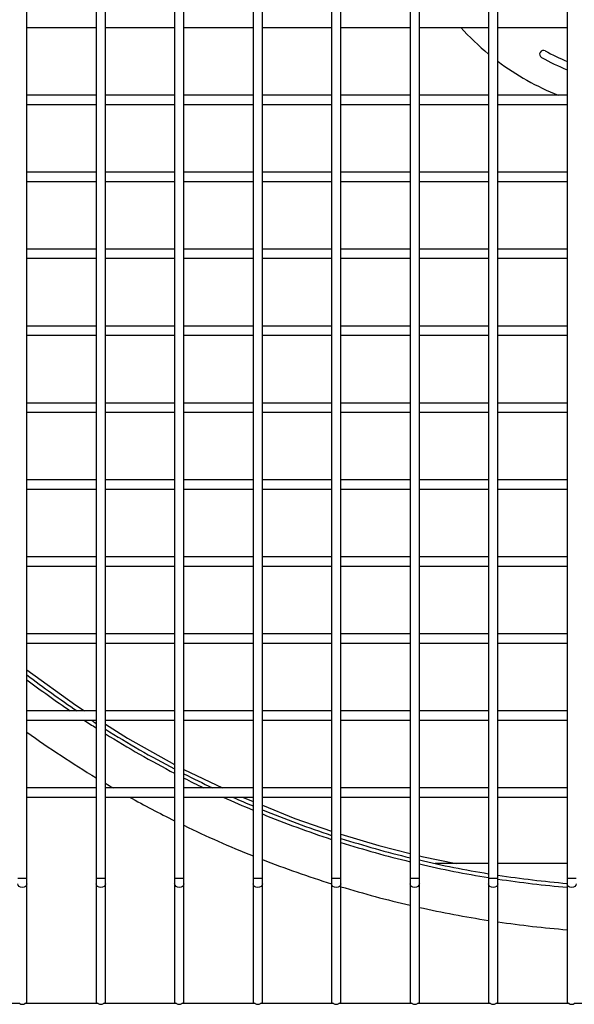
# Model space of a CAD drawing. Extents: x -90708 to 277869, y -117 to 207445.
# Tile 92 of 233: x -84938 to -84757, y 131483 to 131803. Entities that reach past the tile are written whole.
import ezdxf

# ---------------------------------------------------------------- set-up
doc = ezdxf.new("R2010")
doc.units = 0
doc.header["$MEASUREMENT"] = 0
doc.layers.add('ARQ - EQUIPO CONDENSADORA', color=40, linetype='CONTINUOUS')

msp = doc.modelspace()

# ---------------------------------------------------------------- linework, layer by layer
at = {"layer": 'ARQ - EQUIPO CONDENSADORA', "linetype": 'Continuous'}
for p, q in [((-84935.322, 131802.158), (-84935.322, 131827.158)), ((-84912.822, 131827.159), (-84912.822, 131802.159)), ((-84909.822, 131802.158), (-84909.822, 131827.158)), ((-84887.322, 131827.159), (-84887.322, 131802.159)), ((-84884.322, 131802.158), (-84884.322, 131827.158)), ((-84861.822, 131827.159), (-84861.822, 131802.159)), ((-84858.822, 131802.158), (-84858.822, 131827.158)), ((-84836.322, 131827.159), (-84836.322, 131802.159)), ((-84833.322, 131802.158), (-84833.322, 131827.158)), ((-84810.822, 131827.159), (-84810.822, 131802.159)), ((-84807.822, 131802.158), (-84807.822, 131827.158)), ((-84785.322, 131827.159), (-84785.322, 131802.159)), ((-84782.322, 131802.158), (-84782.322, 131827.158)), ((-84759.822, 131827.159), (-84759.822, 131802.159)), ((-84935.322, 131777.158), (-84935.322, 131802.158)), ((-84935.322, 131800.659), (-84912.822, 131800.659)), ((-84912.822, 131802.159), (-84912.822, 131777.159)), ((-84909.822, 131777.158), (-84909.822, 131802.158)), ((-84909.822, 131800.659), (-84887.322, 131800.659)), ((-84887.322, 131802.159), (-84887.322, 131777.159)), ((-84884.322, 131777.158), (-84884.322, 131802.158)), ((-84884.322, 131800.659), (-84861.822, 131800.659)), ((-84861.822, 131802.159), (-84861.822, 131777.159)), ((-84858.822, 131777.158), (-84858.822, 131802.158)), ((-84858.822, 131800.659), (-84836.322, 131800.659)), ((-84836.322, 131802.159), (-84836.322, 131777.159)), ((-84833.322, 131777.158), (-84833.322, 131802.158)), ((-84833.322, 131800.659), (-84810.822, 131800.659)), ((-84810.822, 131802.159), (-84810.822, 131777.159)), ((-84807.822, 131777.158), (-84807.822, 131802.158)), ((-84807.822, 131800.659), (-84785.322, 131800.659)), ((-84785.322, 131802.159), (-84785.322, 131777.159)), ((-84782.322, 131777.158), (-84782.322, 131802.158)), ((-84782.322, 131800.659), (-84759.822, 131800.659)), ((-84759.822, 131802.159), (-84759.822, 131777.159)), ((-84912.822, 131778.659), (-84935.322, 131778.659)), ((-84935.322, 131752.158), (-84935.322, 131777.158)), ((-84912.822, 131777.159), (-84912.822, 131752.159)), ((-84887.322, 131778.659), (-84909.822, 131778.659)), ((-84909.822, 131752.158), (-84909.822, 131777.158)), ((-84887.322, 131777.159), (-84887.322, 131752.159)), ((-84861.822, 131778.659), (-84884.322, 131778.659)), ((-84884.322, 131752.158), (-84884.322, 131777.158)), ((-84861.822, 131777.159), (-84861.822, 131752.159)), ((-84836.322, 131778.659), (-84858.822, 131778.659)), ((-84858.822, 131752.158), (-84858.822, 131777.158)), ((-84836.322, 131777.159), (-84836.322, 131752.159)), ((-84810.822, 131778.659), (-84833.322, 131778.659)), ((-84833.322, 131752.158), (-84833.322, 131777.158)), ((-84810.822, 131777.159), (-84810.822, 131752.159)), ((-84785.322, 131778.659), (-84807.822, 131778.659)), ((-84807.822, 131752.158), (-84807.822, 131777.158)), ((-84785.322, 131777.159), (-84785.322, 131752.159)), ((-84759.822, 131778.659), (-84782.322, 131778.659)), ((-84782.322, 131752.158), (-84782.322, 131777.158)), ((-84759.822, 131777.159), (-84759.822, 131752.159)), ((-84935.322, 131775.659), (-84912.822, 131775.659)), ((-84909.822, 131775.659), (-84887.322, 131775.659)), ((-84884.322, 131775.659), (-84861.822, 131775.659)), ((-84858.822, 131775.659), (-84836.322, 131775.659)), ((-84833.322, 131775.659), (-84810.822, 131775.659)), ((-84807.822, 131775.659), (-84785.322, 131775.659)), ((-84782.322, 131775.659), (-84759.822, 131775.659)), ((-84912.822, 131753.659), (-84935.322, 131753.659)), ((-84935.322, 131727.158), (-84935.322, 131752.158)), ((-84912.822, 131752.159), (-84912.822, 131727.159)), ((-84887.322, 131753.659), (-84909.822, 131753.659)), ((-84909.822, 131727.158), (-84909.822, 131752.158)), ((-84887.322, 131752.159), (-84887.322, 131727.159)), ((-84861.822, 131753.659), (-84884.322, 131753.659)), ((-84884.322, 131727.158), (-84884.322, 131752.158)), ((-84861.822, 131752.159), (-84861.822, 131727.159)), ((-84836.322, 131753.659), (-84858.822, 131753.659)), ((-84858.822, 131727.158), (-84858.822, 131752.158)), ((-84836.322, 131752.159), (-84836.322, 131727.159)), ((-84810.822, 131753.659), (-84833.322, 131753.659)), ((-84833.322, 131727.158), (-84833.322, 131752.158)), ((-84810.822, 131752.159), (-84810.822, 131727.159)), ((-84785.322, 131753.659), (-84807.822, 131753.659)), ((-84807.822, 131727.158), (-84807.822, 131752.158)), ((-84785.322, 131752.159), (-84785.322, 131727.159)), ((-84759.822, 131753.659), (-84782.322, 131753.659)), ((-84782.322, 131727.158), (-84782.322, 131752.158)), ((-84759.822, 131752.159), (-84759.822, 131727.159)), ((-84935.322, 131750.659), (-84912.822, 131750.659)), ((-84909.822, 131750.659), (-84887.322, 131750.659)), ((-84884.322, 131750.659), (-84861.822, 131750.659)), ((-84858.822, 131750.659), (-84836.322, 131750.659)), ((-84833.322, 131750.659), (-84810.822, 131750.659)), ((-84807.822, 131750.659), (-84785.322, 131750.659)), ((-84782.322, 131750.659), (-84759.822, 131750.659)), ((-84912.822, 131728.659), (-84935.322, 131728.659)), ((-84935.322, 131702.158), (-84935.322, 131727.158)), ((-84912.822, 131727.159), (-84912.822, 131702.159)), ((-84887.322, 131728.659), (-84909.822, 131728.659)), ((-84909.822, 131702.158), (-84909.822, 131727.158)), ((-84887.322, 131727.159), (-84887.322, 131702.159)), ((-84861.822, 131728.659), (-84884.322, 131728.659)), ((-84884.322, 131702.158), (-84884.322, 131727.158)), ((-84861.822, 131727.159), (-84861.822, 131702.159)), ((-84836.322, 131728.659), (-84858.822, 131728.659)), ((-84858.822, 131702.158), (-84858.822, 131727.158)), ((-84836.322, 131727.159), (-84836.322, 131702.159)), ((-84810.822, 131728.659), (-84833.322, 131728.659)), ((-84833.322, 131702.158), (-84833.322, 131727.158)), ((-84810.822, 131727.159), (-84810.822, 131702.159)), ((-84785.322, 131728.659), (-84807.822, 131728.659)), ((-84807.822, 131702.158), (-84807.822, 131727.158)), ((-84785.322, 131727.159), (-84785.322, 131702.159)), ((-84759.822, 131728.659), (-84782.322, 131728.659)), ((-84782.322, 131702.158), (-84782.322, 131727.158)), ((-84759.822, 131727.159), (-84759.822, 131702.159)), ((-84935.322, 131725.659), (-84912.822, 131725.659)), ((-84909.822, 131725.659), (-84887.322, 131725.659)), ((-84884.322, 131725.659), (-84861.822, 131725.659)), ((-84858.822, 131725.659), (-84836.322, 131725.659)), ((-84833.322, 131725.659), (-84810.822, 131725.659)), ((-84807.822, 131725.659), (-84785.322, 131725.659)), ((-84782.322, 131725.659), (-84759.822, 131725.659)), ((-84912.822, 131703.659), (-84935.322, 131703.659)), ((-84887.322, 131703.659), (-84909.822, 131703.659)), ((-84861.822, 131703.659), (-84884.322, 131703.659)), ((-84836.322, 131703.659), (-84858.822, 131703.659)), ((-84810.822, 131703.659), (-84833.322, 131703.659)), ((-84785.322, 131703.659), (-84807.822, 131703.659)), ((-84759.822, 131703.659), (-84782.322, 131703.659)), ((-84935.322, 131677.158), (-84935.322, 131702.158)), ((-84935.322, 131700.659), (-84912.822, 131700.659)), ((-84912.822, 131702.159), (-84912.822, 131677.159)), ((-84909.822, 131677.158), (-84909.822, 131702.158)), ((-84909.822, 131700.659), (-84887.322, 131700.659)), ((-84887.322, 131702.159), (-84887.322, 131677.159)), ((-84884.322, 131677.158), (-84884.322, 131702.158)), ((-84884.322, 131700.659), (-84861.822, 131700.659)), ((-84861.822, 131702.159), (-84861.822, 131677.159)), ((-84858.822, 131677.158), (-84858.822, 131702.158)), ((-84858.822, 131700.659), (-84836.322, 131700.659)), ((-84836.322, 131702.159), (-84836.322, 131677.159)), ((-84833.322, 131677.158), (-84833.322, 131702.158)), ((-84833.322, 131700.659), (-84810.822, 131700.659)), ((-84810.822, 131702.159), (-84810.822, 131677.159)), ((-84807.822, 131677.158), (-84807.822, 131702.158)), ((-84807.822, 131700.659), (-84785.322, 131700.659)), ((-84785.322, 131702.159), (-84785.322, 131677.159)), ((-84782.322, 131677.158), (-84782.322, 131702.158)), ((-84782.322, 131700.659), (-84759.822, 131700.659)), ((-84759.822, 131702.159), (-84759.822, 131677.159)), ((-84912.822, 131678.659), (-84935.322, 131678.659)), ((-84887.322, 131678.659), (-84909.822, 131678.659)), ((-84861.822, 131678.659), (-84884.322, 131678.659)), ((-84836.322, 131678.659), (-84858.822, 131678.659)), ((-84810.822, 131678.659), (-84833.322, 131678.659)), ((-84785.322, 131678.659), (-84807.822, 131678.659)), ((-84759.822, 131678.659), (-84782.322, 131678.659)), ((-84935.322, 131652.158), (-84935.322, 131677.158)), ((-84935.322, 131675.659), (-84912.822, 131675.659)), ((-84912.822, 131677.159), (-84912.822, 131652.159)), ((-84909.822, 131652.158), (-84909.822, 131677.158)), ((-84909.822, 131675.659), (-84887.322, 131675.659)), ((-84887.322, 131677.159), (-84887.322, 131652.159)), ((-84884.322, 131652.158), (-84884.322, 131677.158)), ((-84884.322, 131675.659), (-84861.822, 131675.659)), ((-84861.822, 131677.159), (-84861.822, 131652.159)), ((-84858.822, 131652.158), (-84858.822, 131677.158)), ((-84858.822, 131675.659), (-84836.322, 131675.659)), ((-84836.322, 131677.159), (-84836.322, 131652.159)), ((-84833.322, 131652.158), (-84833.322, 131677.158)), ((-84833.322, 131675.659), (-84810.822, 131675.659)), ((-84810.822, 131677.159), (-84810.822, 131652.159)), ((-84807.822, 131652.158), (-84807.822, 131677.158)), ((-84807.822, 131675.659), (-84785.322, 131675.659)), ((-84785.322, 131677.159), (-84785.322, 131652.159)), ((-84782.322, 131652.158), (-84782.322, 131677.158)), ((-84782.322, 131675.659), (-84759.822, 131675.659)), ((-84759.822, 131677.159), (-84759.822, 131652.159)), ((-84912.822, 131653.659), (-84935.322, 131653.659)), ((-84935.322, 131627.158), (-84935.322, 131652.158)), ((-84912.822, 131652.159), (-84912.822, 131627.159)), ((-84887.322, 131653.659), (-84909.822, 131653.659)), ((-84909.822, 131627.158), (-84909.822, 131652.158)), ((-84887.322, 131652.159), (-84887.322, 131627.159)), ((-84861.822, 131653.659), (-84884.322, 131653.659)), ((-84884.322, 131627.158), (-84884.322, 131652.158)), ((-84861.822, 131652.159), (-84861.822, 131627.159)), ((-84836.322, 131653.659), (-84858.822, 131653.659)), ((-84858.822, 131627.158), (-84858.822, 131652.158)), ((-84836.322, 131652.159), (-84836.322, 131627.159)), ((-84810.822, 131653.659), (-84833.322, 131653.659)), ((-84833.322, 131627.158), (-84833.322, 131652.158)), ((-84810.822, 131652.159), (-84810.822, 131627.159)), ((-84785.322, 131653.659), (-84807.822, 131653.659)), ((-84807.822, 131627.158), (-84807.822, 131652.158)), ((-84785.322, 131652.159), (-84785.322, 131627.159)), ((-84759.822, 131653.659), (-84782.322, 131653.659)), ((-84782.322, 131627.158), (-84782.322, 131652.158)), ((-84759.822, 131652.159), (-84759.822, 131627.159)), ((-84935.322, 131650.659), (-84912.822, 131650.659)), ((-84909.822, 131650.659), (-84887.322, 131650.659)), ((-84884.322, 131650.659), (-84861.822, 131650.659)), ((-84858.822, 131650.659), (-84836.322, 131650.659)), ((-84833.322, 131650.659), (-84810.822, 131650.659)), ((-84807.822, 131650.659), (-84785.322, 131650.659)), ((-84782.322, 131650.659), (-84759.822, 131650.659)), ((-84912.822, 131628.659), (-84935.322, 131628.659)), ((-84935.322, 131602.158), (-84935.322, 131627.158)), ((-84912.822, 131627.159), (-84912.822, 131602.159)), ((-84887.322, 131628.659), (-84909.822, 131628.659)), ((-84909.822, 131602.158), (-84909.822, 131627.158)), ((-84887.322, 131627.159), (-84887.322, 131602.159)), ((-84861.822, 131628.659), (-84884.322, 131628.659)), ((-84884.322, 131602.158), (-84884.322, 131627.158)), ((-84861.822, 131627.159), (-84861.822, 131602.159)), ((-84836.322, 131628.659), (-84858.822, 131628.659)), ((-84858.822, 131602.158), (-84858.822, 131627.158)), ((-84836.322, 131627.159), (-84836.322, 131602.159)), ((-84810.822, 131628.659), (-84833.322, 131628.659)), ((-84833.322, 131602.158), (-84833.322, 131627.158)), ((-84810.822, 131627.159), (-84810.822, 131602.159)), ((-84785.322, 131628.659), (-84807.822, 131628.659)), ((-84807.822, 131602.158), (-84807.822, 131627.158)), ((-84785.322, 131627.159), (-84785.322, 131602.159)), ((-84759.822, 131628.659), (-84782.322, 131628.659)), ((-84782.322, 131602.158), (-84782.322, 131627.158)), ((-84759.822, 131627.159), (-84759.822, 131602.159)), ((-84935.322, 131625.659), (-84912.822, 131625.659)), ((-84909.822, 131625.659), (-84887.322, 131625.659)), ((-84884.322, 131625.659), (-84861.822, 131625.659)), ((-84858.822, 131625.659), (-84836.322, 131625.659)), ((-84833.322, 131625.659), (-84810.822, 131625.659)), ((-84807.822, 131625.659), (-84785.322, 131625.659)), ((-84782.322, 131625.659), (-84759.822, 131625.659)), ((-84912.822, 131603.659), (-84935.322, 131603.659)), ((-84935.322, 131577.158), (-84935.322, 131602.158)), ((-84912.822, 131602.159), (-84912.822, 131577.159)), ((-84887.322, 131603.659), (-84909.822, 131603.659)), ((-84909.822, 131577.158), (-84909.822, 131602.158)), ((-84887.322, 131602.159), (-84887.322, 131577.159)), ((-84861.822, 131603.659), (-84884.322, 131603.659)), ((-84884.322, 131577.158), (-84884.322, 131602.158)), ((-84861.822, 131602.159), (-84861.822, 131577.159)), ((-84836.322, 131603.659), (-84858.822, 131603.659)), ((-84858.822, 131577.158), (-84858.822, 131602.158)), ((-84836.322, 131602.159), (-84836.322, 131577.159)), ((-84810.822, 131603.659), (-84833.322, 131603.659)), ((-84833.322, 131577.158), (-84833.322, 131602.158)), ((-84810.822, 131602.159), (-84810.822, 131577.159)), ((-84785.322, 131603.659), (-84807.822, 131603.659)), ((-84807.822, 131577.158), (-84807.822, 131602.158)), ((-84785.322, 131602.159), (-84785.322, 131577.159)), ((-84759.822, 131603.659), (-84782.322, 131603.659)), ((-84782.322, 131577.158), (-84782.322, 131602.158)), ((-84759.822, 131602.159), (-84759.822, 131577.159)), ((-84935.322, 131600.659), (-84912.822, 131600.659)), ((-84909.822, 131600.659), (-84887.322, 131600.659)), ((-84884.322, 131600.659), (-84861.822, 131600.659)), ((-84858.822, 131600.659), (-84836.322, 131600.659)), ((-84833.322, 131600.659), (-84810.822, 131600.659)), ((-84807.822, 131600.659), (-84785.322, 131600.659)), ((-84782.322, 131600.659), (-84759.822, 131600.659)), ((-84912.822, 131578.659), (-84935.322, 131578.659)), ((-84887.322, 131578.659), (-84909.822, 131578.659)), ((-84861.822, 131578.659), (-84884.322, 131578.659)), ((-84836.322, 131578.659), (-84858.822, 131578.659)), ((-84810.822, 131578.659), (-84833.322, 131578.659)), ((-84785.322, 131578.659), (-84807.822, 131578.659)), ((-84759.822, 131578.659), (-84782.322, 131578.659)), ((-84935.322, 131552.158), (-84935.322, 131577.158)), ((-84935.322, 131575.659), (-84912.822, 131575.659)), ((-84912.822, 131577.159), (-84912.822, 131552.159)), ((-84909.822, 131552.158), (-84909.822, 131577.158)), ((-84909.822, 131575.659), (-84887.322, 131575.659)), ((-84887.322, 131577.159), (-84887.322, 131552.159)), ((-84884.322, 131552.158), (-84884.322, 131577.158)), ((-84884.322, 131575.659), (-84861.822, 131575.659)), ((-84861.822, 131577.159), (-84861.822, 131552.159)), ((-84858.822, 131552.158), (-84858.822, 131577.158)), ((-84858.822, 131575.659), (-84836.322, 131575.659)), ((-84836.322, 131577.159), (-84836.322, 131552.159)), ((-84833.322, 131552.158), (-84833.322, 131577.158)), ((-84833.322, 131575.659), (-84810.822, 131575.659)), ((-84810.822, 131577.159), (-84810.822, 131552.159)), ((-84807.822, 131552.158), (-84807.822, 131577.158)), ((-84807.822, 131575.659), (-84785.322, 131575.659)), ((-84785.322, 131577.159), (-84785.322, 131552.159)), ((-84782.322, 131552.158), (-84782.322, 131577.158)), ((-84782.322, 131575.659), (-84759.822, 131575.659)), ((-84759.822, 131577.159), (-84759.822, 131552.159)), ((-84884.322, 131559.669), (-84871.776, 131553.659)), ((-84912.822, 131553.659), (-84935.322, 131553.659)), ((-84887.322, 131553.659), (-84909.822, 131553.659)), ((-84861.822, 131553.659), (-84884.322, 131553.659)), ((-84836.322, 131553.659), (-84858.822, 131553.659)), ((-84810.822, 131553.659), (-84833.322, 131553.659)), ((-84785.322, 131553.659), (-84807.822, 131553.659)), ((-84759.822, 131553.659), (-84782.322, 131553.659)), ((-84935.322, 131524.209), (-84935.322, 131552.158)), ((-84935.322, 131550.659), (-84912.822, 131550.659)), ((-84912.822, 131552.159), (-84912.822, 131524.209)), ((-84909.822, 131524.209), (-84909.822, 131552.158)), ((-84909.822, 131550.659), (-84887.322, 131550.659)), ((-84887.322, 131552.159), (-84887.322, 131524.209)), ((-84884.322, 131524.209), (-84884.322, 131552.158)), ((-84884.322, 131550.659), (-84861.822, 131550.659)), ((-84865.279, 131550.659), (-84861.822, 131549.252)), ((-84861.822, 131552.159), (-84861.822, 131524.209)), ((-84858.822, 131524.209), (-84858.822, 131552.158)), ((-84858.822, 131550.659), (-84836.322, 131550.659)), ((-84836.322, 131552.159), (-84836.322, 131524.209)), ((-84833.322, 131524.209), (-84833.322, 131552.158)), ((-84833.322, 131550.659), (-84810.822, 131550.659)), ((-84810.822, 131552.159), (-84810.822, 131524.209)), ((-84807.822, 131524.209), (-84807.822, 131552.158)), ((-84807.822, 131550.659), (-84785.322, 131550.659)), ((-84785.322, 131552.159), (-84785.322, 131524.209)), ((-84782.322, 131524.209), (-84782.322, 131552.158)), ((-84782.322, 131550.659), (-84759.822, 131550.659)), ((-84759.822, 131552.159), (-84759.822, 131524.209)), ((-84785.322, 131529.065), (-84802.663, 131529.065)), ((-84759.822, 131529.065), (-84782.322, 131529.065)), ((-84936.822, 131524.209), (-84938.322, 131524.209)), ((-84935.322, 131524.209), (-84936.822, 131524.209)), ((-84935.322, 131522.532), (-84935.322, 131524.209)), ((-84912.822, 131524.209), (-84912.822, 131522.532)), ((-84911.322, 131524.209), (-84912.822, 131524.209)), ((-84909.822, 131524.209), (-84911.322, 131524.209)), ((-84909.822, 131522.532), (-84909.822, 131524.209)), ((-84887.322, 131524.209), (-84887.322, 131522.532)), ((-84885.822, 131524.209), (-84887.322, 131524.209)), ((-84884.322, 131524.209), (-84885.822, 131524.209)), ((-84884.322, 131522.532), (-84884.322, 131524.209)), ((-84861.822, 131524.209), (-84861.822, 131522.532)), ((-84860.322, 131524.209), (-84861.822, 131524.209)), ((-84858.822, 131524.209), (-84860.322, 131524.209)), ((-84858.822, 131522.532), (-84858.822, 131524.209)), ((-84836.322, 131524.209), (-84836.322, 131522.532)), ((-84834.822, 131524.209), (-84836.322, 131524.209)), ((-84833.322, 131524.209), (-84834.822, 131524.209)), ((-84833.322, 131522.532), (-84833.322, 131524.209)), ((-84810.822, 131524.209), (-84810.822, 131522.532)), ((-84809.322, 131524.209), (-84810.822, 131524.209)), ((-84807.822, 131524.209), (-84809.322, 131524.209)), ((-84807.822, 131522.532), (-84807.822, 131524.209)), ((-84785.322, 131524.209), (-84785.322, 131522.532)), ((-84783.822, 131524.209), (-84785.322, 131524.209)), ((-84782.322, 131524.209), (-84783.822, 131524.209)), ((-84782.322, 131522.532), (-84782.322, 131524.209)), ((-84759.822, 131524.209), (-84759.822, 131522.532)), ((-84758.322, 131524.209), (-84759.822, 131524.209)), ((-84756.822, 131524.209), (-84758.322, 131524.209)), ((-84935.322, 131484.159), (-84935.322, 131522.532)), ((-84912.822, 131522.532), (-84912.822, 131484.159)), ((-84909.822, 131484.159), (-84909.822, 131522.532)), ((-84887.322, 131522.532), (-84887.322, 131484.159)), ((-84884.322, 131484.159), (-84884.322, 131522.532)), ((-84861.822, 131522.532), (-84861.822, 131484.159)), ((-84858.822, 131484.159), (-84858.822, 131522.532)), ((-84836.322, 131522.532), (-84836.322, 131484.159)), ((-84833.322, 131484.159), (-84833.322, 131522.532)), ((-84810.822, 131522.532), (-84810.822, 131484.159)), ((-84807.822, 131484.159), (-84807.822, 131522.532)), ((-84785.322, 131522.532), (-84785.322, 131484.159)), ((-84782.322, 131484.159), (-84782.322, 131522.532)), ((-84759.822, 131522.532), (-84759.822, 131484.159)), ((-84937.671, 131483.659), (-84961.472, 131483.659)), ((-84912.171, 131483.659), (-84935.972, 131483.659)), ((-84935.322, 131483.659), (-84935.322, 131484.159)), ((-84912.822, 131484.159), (-84912.822, 131483.659)), ((-84886.671, 131483.659), (-84910.472, 131483.659)), ((-84909.822, 131483.659), (-84909.822, 131484.159)), ((-84887.322, 131484.159), (-84887.322, 131483.659)), ((-84861.171, 131483.659), (-84884.972, 131483.659)), ((-84884.322, 131483.659), (-84884.322, 131484.159)), ((-84861.822, 131484.159), (-84861.822, 131483.659)), ((-84835.671, 131483.659), (-84859.472, 131483.659)), ((-84858.822, 131483.659), (-84858.822, 131484.159)), ((-84836.322, 131484.159), (-84836.322, 131483.659)), ((-84810.171, 131483.659), (-84833.972, 131483.659)), ((-84833.322, 131483.659), (-84833.322, 131484.159)), ((-84810.822, 131484.159), (-84810.822, 131483.659)), ((-84784.671, 131483.659), (-84808.472, 131483.659)), ((-84807.822, 131483.659), (-84807.822, 131484.159)), ((-84785.322, 131484.159), (-84785.322, 131483.659)), ((-84759.171, 131483.659), (-84782.972, 131483.659)), ((-84782.322, 131483.659), (-84782.322, 131484.159)), ((-84759.822, 131484.159), (-84759.822, 131483.659)), ((-84733.671, 131483.659), (-84757.472, 131483.659))]:
    msp.add_line(p, q, dxfattribs=at)
at = {"layer": 'ARQ - EQUIPO CONDENSADORA', "linetype": 'Continuous', "flags": 128}
for points in [[(-84935.322, 131591.981), (-84919.458, 131580.477), (-84916.599, 131578.659)], [(-84909.822, 131574.348), (-84902.647, 131569.784), (-84887.322, 131561.272)], [(-84858.822, 131548.031), (-84848.262, 131543.733), (-84836.322, 131539.574)], [(-84833.322, 131538.596), (-84820.977, 131534.88), (-84810.822, 131532.293)], [(-84807.822, 131531.529), (-84807.01, 131531.322), (-84795.82, 131529.065)], [(-84936.822, 131521.274), (-84937.396, 131521.37), (-84937.882, 131521.642), (-84938.207, 131522.051), (-84938.322, 131522.532)], [(-84935.322, 131522.532), (-84935.436, 131522.051), (-84935.761, 131521.642), (-84936.248, 131521.37), (-84936.822, 131521.274)], [(-84911.322, 131521.274), (-84911.896, 131521.37), (-84912.382, 131521.642), (-84912.707, 131522.051), (-84912.822, 131522.532)], [(-84909.822, 131522.532), (-84909.936, 131522.051), (-84910.261, 131521.642), (-84910.748, 131521.37), (-84911.322, 131521.274)], [(-84885.822, 131521.274), (-84886.396, 131521.37), (-84886.882, 131521.642), (-84887.207, 131522.051), (-84887.322, 131522.532)], [(-84884.322, 131522.532), (-84884.436, 131522.051), (-84884.761, 131521.642), (-84885.248, 131521.37), (-84885.822, 131521.274)], [(-84860.322, 131521.274), (-84860.896, 131521.37), (-84861.382, 131521.642), (-84861.707, 131522.051), (-84861.822, 131522.532)], [(-84858.822, 131522.532), (-84858.936, 131522.051), (-84859.261, 131521.642), (-84859.748, 131521.37), (-84860.322, 131521.274)], [(-84834.822, 131521.274), (-84835.396, 131521.37), (-84835.882, 131521.642), (-84836.207, 131522.051), (-84836.322, 131522.532)], [(-84833.322, 131522.532), (-84833.436, 131522.051), (-84833.761, 131521.642), (-84834.248, 131521.37), (-84834.822, 131521.274)], [(-84809.322, 131521.274), (-84809.896, 131521.37), (-84810.382, 131521.642), (-84810.707, 131522.051), (-84810.822, 131522.532)], [(-84807.822, 131522.532), (-84807.936, 131522.051), (-84808.261, 131521.642), (-84808.748, 131521.37), (-84809.322, 131521.274)], [(-84783.822, 131521.274), (-84784.396, 131521.37), (-84784.882, 131521.642), (-84785.207, 131522.051), (-84785.322, 131522.532)], [(-84782.322, 131522.532), (-84782.436, 131522.051), (-84782.761, 131521.642), (-84783.248, 131521.37), (-84783.822, 131521.274)], [(-84758.322, 131521.274), (-84758.896, 131521.37), (-84759.382, 131521.642), (-84759.707, 131522.051), (-84759.822, 131522.532)], [(-84756.822, 131522.532), (-84756.936, 131522.051), (-84757.261, 131521.642), (-84757.748, 131521.37), (-84758.322, 131521.274)]]:
    msp.add_lwpolyline(points, dxfattribs=at)
at = {"layer": 'ARQ - EQUIPO CONDENSADORA', "linetype": 'Continuous'}
for centre, radius, start, end in [((-84731.323, 131857.66), 85, 222.11339, 230.55907), ((-84767.492, 131791.958), 1.25, 61.16731, 241.16731), ((-84731.323, 131857.66), 73.75, 241.16731, 247.26763), ((-84731.323, 131857.66), 85, 233.13094, 248.34513), ((-84731.323, 131857.66), 76.25, 241.16731, 248.05247), ((-84731.323, 131857.66), 336.25, 232.64956, 236.07232), ((-84731.323, 131857.66), 337.5, 232.81134, 235.75813), ((-84731.323, 131857.66), 337.5, 236.67404, 237.46771), ((-84731.323, 131857.66), 336.25, 236.99938, 237.33175), ((-84731.323, 131857.66), 336.25, 237.93696, 242.35852), ((-84731.323, 131857.66), 351.25, 234.49457, 238.8873), ((-84731.323, 131857.66), 337.5, 238.06979, 242.46959), ((-84731.323, 131857.66), 336.25, 242.93406, 244.70129), ((-84731.323, 131857.66), 337.5, 243.04244, 244.256), ((-84731.323, 131857.66), 351.25, 239.45718, 239.93793), ((-84731.323, 131857.66), 351.25, 240.9297, 243.63261), ((-84731.323, 131857.66), 337.5, 245.45463, 247.25294), ((-84731.323, 131857.66), 336.25, 245.92526, 247.1636), ((-84731.323, 131857.66), 336.25, 247.71715, 251.80424), ((-84731.323, 131857.66), 337.5, 247.80408, 251.87397), ((-84731.323, 131857.66), 351.25, 244.17752, 248.19015), ((-84731.323, 131857.66), 336.25, 252.34151, 256.32417), ((-84731.323, 131857.66), 337.5, 252.40905, 256.3758), ((-84731.323, 131857.66), 351.25, 248.71628, 252.60668), ((-84731.323, 131857.66), 336.25, 256.8497, 260.75875), ((-84731.323, 131857.66), 337.5, 256.89927, 260.79328), ((-84731.323, 131857.66), 336.25, 261.27629, 265.13804), ((-84731.323, 131857.66), 351.25, 253.11878, 256.9188), ((-84731.323, 131857.66), 337.5, 261.30885, 265.15609), ((-84731.323, 131857.66), 351.25, 257.42069, 261.15663), ((-84731.323, 131857.66), 351.25, 261.65155, 265.34614), ((-84936.822, 131484.649), 1.305, 229.37511, 310.62489), ((-84935.946, 131484.203), 0.625, 299.4935, 355.92861), ((-84912.198, 131484.203), 0.625, 184.0714, 240.5065), ((-84911.322, 131484.649), 1.305, 229.37511, 310.62489), ((-84910.446, 131484.203), 0.625, 299.4935, 355.9286), ((-84886.698, 131484.203), 0.625, 184.0714, 240.5065), ((-84885.822, 131484.649), 1.305, 229.37511, 310.62489), ((-84884.946, 131484.203), 0.625, 299.4935, 355.92861), ((-84861.198, 131484.203), 0.625, 184.07139, 240.5065), ((-84860.322, 131484.649), 1.305, 229.37511, 310.62489), ((-84859.446, 131484.203), 0.625, 299.4935, 355.92861), ((-84835.698, 131484.203), 0.625, 184.0714, 240.50649), ((-84834.822, 131484.649), 1.305, 229.37511, 310.62489), ((-84833.946, 131484.203), 0.625, 299.4935, 355.92861), ((-84810.198, 131484.203), 0.625, 184.07139, 240.5065), ((-84809.322, 131484.649), 1.305, 229.37511, 310.62489), ((-84808.446, 131484.203), 0.625, 299.4935, 355.9286), ((-84784.698, 131484.203), 0.625, 184.07139, 240.5065), ((-84783.822, 131484.649), 1.305, 229.37511, 310.62489), ((-84782.946, 131484.203), 0.625, 299.4935, 355.92861), ((-84759.198, 131484.203), 0.625, 184.07139, 240.5065), ((-84758.322, 131484.649), 1.305, 229.37511, 310.62489)]:
    msp.add_arc(centre, radius, start, end, dxfattribs=at)

doc.saveas('drawing.dxf')
